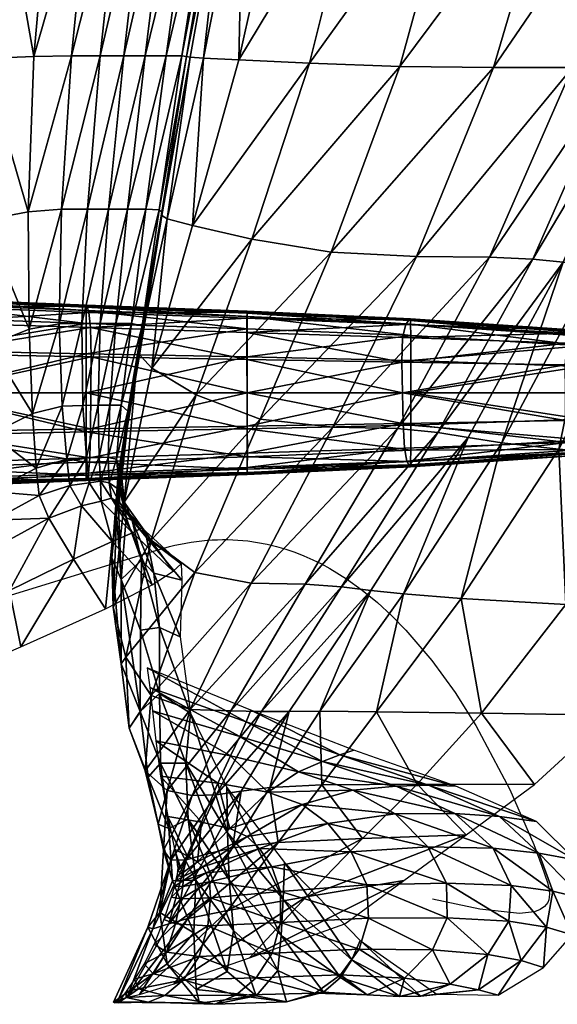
# Model space of a CAD drawing. Header units: inches. Extents: x -10.9 to 10.9, y -19.1 to 19.1.
# Tile 12 of 44: x 5.3 to 7.9, y -19.1 to -14.3. Entities that reach past the tile are written whole.
import ezdxf

# ---------------------------------------------------------------- set-up
doc = ezdxf.new("R2010")
doc.units = ezdxf.units.IN
doc.header["$MEASUREMENT"] = 0
doc.layers.get('0').update_dxf_attribs({"true_color": 0x5890e1})
doc.layers.add('BASE-FUNDICIÓN', color=1, linetype='Continuous', true_color=0xff0000)

# ---------------------------------------------------------------- blocks, each defined once
blk = doc.blocks.new('Box003')
at = {"color": 0}
mesh = blk.add_polyface(dxfattribs=at)
corners = [(2.9993, -7.8232, 6.171), (3.3729, -7.8232, 7.4822), (3.5632, -6.754, 7.4126), (3.8396, -7.8232, 8.9995), (4.0451, -6.754, 8.9299), (3.1241, -8.82, 7.5237), (3.5609, -8.8357, 9.041), (4.3159, -7.8232, 10.4713), (4.0159, -8.8409, 10.5128), (4.5322, -6.754, 10.4017), (4.7104, -7.8223, 11.6618), (4.933, -6.7538, 11.5942), (4.3981, -8.8407, 11.7022), (4.9321, -7.8196, 12.3351), (4.6165, -8.84, 12.372), (5.1561, -6.7531, 12.2734), (5.0755, -7.8161, 12.7498), (5.2985, -6.7522, 12.6961), (4.7611, -8.839, 12.7822), (3.1749, -6.754, 6.1015), (3.6677, -5.6848, 7.343), (5.9205, -7.802, 14.4087), (6.0966, -6.7487, 14.3866), (5.7002, -6.7503, 13.647), (5.4909, -7.8082, 13.6829), (6.4371, -7.795, 15.2381), (6.5694, -6.747, 15.2319), (5.653, -8.8351, 14.4145), (6.2139, -8.8332, 15.2265), (5.1898, -8.8368, 13.703), (5.2355, -7.8126, 13.1645), (5.457, -6.7514, 13.1187), (4.9224, -8.838, 13.1923)]
mesh.append_faces([[corners[k] for k in face] for face in [(0, 1, 2), (1, 3, 4), (4, 2, 1), (5, 6, 3), (3, 1, 5), (7, 3, 6), (6, 8, 7), (9, 4, 3), (3, 7, 9), (7, 10, 11), (11, 9, 7), (8, 12, 10), (10, 7, 8), (13, 10, 12), (12, 14, 13), (15, 11, 10), (10, 13, 15), (13, 16, 17), (17, 15, 13), (14, 18, 16), (16, 13, 14), (19, 2, 20), (21, 22, 23), (23, 24, 21), (25, 26, 22), (22, 21, 25), (21, 27, 28), (28, 25, 21), (24, 29, 27), (27, 21, 24), (30, 31, 17), (17, 16, 30), (24, 23, 31), (31, 30, 24), (30, 32, 29), (29, 24, 30), (16, 18, 32), (32, 30, 16)]], dxfattribs={"vtx2": -1, "color": 0})
mesh = blk.add_polyface(dxfattribs=at)
corners = [(0.5077, -9.1892, 0.0937), (0.8063, -9.1892, 0.6678), (0.8063, -9.2735, 0.6678), (0.5077, -9.2735, 0.0937), (0.4332, -9.2735, 0.5431), (0.2559, -9.2735, 0.0074), (0.0602, -9.2735, 0.4777), (0.4332, -9.1892, 0.5431), (0.2559, -9.1892, 0.0074), (2.0653, -7.8232, 1.2884), (1.8733, -7.8232, 1.0523), (1.7869, -8.787, 1.1718), (1.9693, -8.7836, 1.3908), (2.1567, -6.754, 1.2188), (2.1086, -8.7836, 1.6157), (2.2117, -7.8232, 1.518), (1.759, -9.54, 1.3655), (1.9212, -9.5264, 1.5587), (2.0466, -9.5264, 1.7694), (2.2237, -8.7836, 1.8387), (2.1497, -9.5264, 1.9878), (0.8906, -7.8232, 0.4111), (0.8216, -8.8243, 0.632), (1.2252, -8.8107, 0.7834), (1.2893, -7.8232, 0.5849), (0.2545, -7.8232, 0.2956), (0.1867, -8.8413, 0.5273), (0.8085, -9.6895, 0.9217), (1.2419, -9.6351, 1.054), (1.3817, -6.754, 0.4563), (1.6157, -7.8232, 0.8082), (1.7088, -6.754, 0.7072), (1.543, -8.7971, 0.9663), (1.5456, -9.5808, 1.1996)]
mesh.append_faces([[corners[k] for k in face] for face in [(0, 1, 2), (2, 3, 0), (3, 2, 4), (4, 5, 3), (6, 4, 7), (3, 5, 8), (8, 0, 3), (1, 7, 4), (4, 2, 1), (0, 8, 7), (7, 1, 0), (9, 10, 11), (11, 12, 9), (10, 9, 13), (12, 14, 15), (15, 9, 12), (12, 11, 16), (16, 17, 12), (17, 18, 14), (14, 12, 17), (19, 14, 18), (18, 20, 19), (21, 22, 23), (23, 24, 21), (25, 26, 22), (22, 21, 25), (27, 22, 26), (28, 23, 22), (29, 24, 30), (31, 30, 10), (30, 32, 11), (11, 10, 30), (24, 23, 32), (32, 30, 24), (33, 32, 23), (23, 28, 33), (16, 11, 32), (32, 33, 16)]], dxfattribs={"vtx2": -1, "color": 0})
mesh = blk.add_polyface(dxfattribs=at)
corners = [(2.0653, -7.8232, 1.2884), (2.2117, -7.8232, 1.518), (2.3041, -6.754, 1.4484), (2.3329, -7.8232, 1.7426), (2.1086, -8.7836, 1.6157), (2.2237, -8.7836, 1.8387), (2.4268, -6.754, 1.673), (2.4446, -7.8232, 2.0941), (2.5463, -6.754, 2.0247), (2.3264, -8.7836, 2.1902), (2.5625, -7.8232, 2.7042), (2.4285, -8.7836, 2.8003), (2.6838, -6.754, 2.6354), (2.6546, -7.8232, 3.4149), (2.7967, -6.754, 3.3466), (2.5041, -8.7845, 3.5076), (2.6889, -7.8232, 4.0683), (2.5269, -8.7875, 4.1507), (2.8423, -6.754, 3.9998), (2.72, -7.8232, 4.6929), (2.8799, -6.754, 4.624), (2.5458, -8.7914, 4.7617), (3.3729, -7.8232, 7.4822), (2.9993, -7.8232, 6.171), (2.7817, -8.8034, 6.2159), (3.1241, -8.82, 7.5237), (3.5632, -6.754, 7.4126), (3.1749, -6.754, 6.1015), (2.1497, -9.5264, 1.9878), (2.2408, -9.5264, 2.3393), (2.3308, -9.5264, 2.9494), (2.3947, -9.5303, 3.6464), (2.4077, -9.542, 4.2588), (2.8026, -7.8232, 5.3175), (2.969, -6.754, 5.2483), (2.6098, -8.7952, 5.3727)]
mesh.append_faces([[corners[k] for k in face] for face in [(0, 1, 2), (3, 1, 4), (4, 5, 3), (6, 2, 1), (1, 3, 6), (3, 7, 8), (8, 6, 3), (5, 9, 7), (7, 3, 5), (10, 7, 9), (9, 11, 10), (12, 8, 7), (7, 10, 12), (10, 13, 14), (14, 12, 10), (11, 15, 13), (13, 10, 11), (16, 13, 15), (15, 17, 16), (18, 14, 13), (13, 16, 18), (16, 19, 20), (17, 21, 19), (19, 16, 17), (22, 23, 24), (24, 25, 22), (26, 27, 23), (9, 5, 28), (11, 9, 29), (15, 11, 30), (17, 15, 31), (21, 17, 32), (20, 19, 33), (34, 33, 23), (33, 35, 24), (24, 23, 33), (19, 21, 35), (35, 33, 19)]], dxfattribs={"vtx2": -1, "color": 0})
mesh = blk.add_polyface(dxfattribs=at)
corners = [(2.2045, -10.888, 3.0604), (2.1517, -10.853, 2.7826), (2.2029, -10.9485, 2.7592), (2.188, -10.7386, 3.0552), (2.2355, -11.0207, 3.6009), (2.2103, -10.8026, 3.5102), (2.1497, -9.5264, 1.9878), (2.2408, -9.5264, 2.3393), (2.3264, -8.7836, 2.1902), (2.3308, -9.5264, 2.9494), (2.185, -10.0811, 2.5037), (2.2608, -10.0811, 3.0703), (2.4285, -8.7836, 2.8003), (2.3947, -9.5303, 3.6464), (2.5041, -8.7845, 3.5076), (2.3126, -10.093, 3.7186), (2.4077, -9.542, 4.2588), (2.3169, -10.1284, 4.2977), (2.3008, -10.1757, 4.8422), (2.408, -9.5576, 4.8288), (2.1471, -10.7298, 2.746), (2.21, -10.4774, 3.082), (2.156, -10.4774, 2.6462), (2.2435, -10.5052, 3.6113), (2.2401, -10.5886, 4.1725), (2.1979, -10.9703, 4.1785), (2.2183, -10.6998, 4.7498), (2.1863, -10.9808, 4.6698), (2.5742, -10.427, 7.4713), (2.3586, -10.2977, 6.1801), (2.2253, -10.9466, 6.1451), (2.3558, -11.131, 7.4445), (2.4341, -9.5732, 5.3988), (2.291, -10.223, 5.3867), (2.1964, -10.811, 5.3271)]
mesh.append_faces([[corners[k] for k in face] for face in [(0, 1, 2), (1, 0, 3), (0, 4, 5), (5, 3, 0), (6, 7, 8), (9, 7, 10), (10, 11, 9), (7, 9, 12), (9, 13, 14), (11, 15, 13), (13, 9, 11), (16, 13, 15), (15, 17, 16), (17, 18, 19), (19, 16, 17), (20, 3, 21), (11, 10, 22), (22, 21, 11), (21, 23, 15), (15, 11, 21), (3, 5, 23), (23, 21, 3), (24, 23, 5), (5, 25, 24), (17, 15, 23), (23, 24, 17), (24, 26, 18), (18, 17, 24), (25, 27, 26), (26, 24, 25), (28, 29, 30), (30, 31, 28), (32, 33, 29), (19, 18, 33), (33, 32, 19), (34, 33, 18), (18, 26, 34), (30, 29, 33), (33, 34, 30)]], dxfattribs={"vtx2": -1, "color": 0})
mesh = blk.add_polyface(dxfattribs=at)
corners = [(2.3947, -9.5303, 3.6464), (2.4077, -9.542, 4.2588), (2.5269, -8.7875, 4.1507), (2.408, -9.5576, 4.8288), (2.5458, -8.7914, 4.7617), (2.8441, -9.6723, 7.5089), (2.5561, -9.6057, 6.2114), (2.3586, -10.2977, 6.1801), (2.5742, -10.427, 7.4713), (3.1241, -8.82, 7.5237), (2.7817, -8.8034, 6.2159), (3.2291, -9.7349, 9.0262), (3.5609, -8.8357, 9.041), (2.8846, -10.5444, 8.9886), (3.6418, -9.7558, 10.498), (3.2361, -10.5836, 10.4604), (4.0159, -8.8409, 10.5128), (3.5497, -10.5898, 11.6497), (3.9964, -9.7593, 11.6879), (2.3558, -11.131, 7.4445), (2.5678, -11.2877, 8.9618), (2.8412, -11.3399, 10.4336), (2.356, -11.883, 8.9428), (3.1026, -11.3442, 11.6184), (2.5446, -11.9511, 10.4153), (3.2788, -11.3571, 12.2746), (2.742, -11.9584, 11.5941), (3.7464, -10.6086, 12.3195), (3.4206, -11.3744, 12.6665), (3.8929, -10.6336, 12.7295), (2.8911, -11.9607, 12.2319), (2.4341, -9.5732, 5.3988), (2.6098, -8.7952, 5.3727), (2.396, -11.5546, 3.9245), (2.3689, -11.2907, 3.2121), (2.4974, -11.5998, 3.3426), (2.5048, -11.3241, 2.5705), (2.5019, -11.2461, 2.0644), (2.3339, -11.1178, 2.679), (2.4624, -11.2818, 1.7252), (2.3101, -11.0711, 2.3096), (3.1743, -11.9603, 12.9665), (3.5789, -11.3916, 13.0584)]
mesh.append_faces([[corners[k] for k in face] for face in [(0, 1, 2), (1, 3, 4), (5, 6, 7), (7, 8, 5), (9, 10, 6), (6, 5, 9), (5, 11, 12), (12, 9, 5), (8, 13, 11), (11, 5, 8), (14, 11, 13), (13, 15, 14), (16, 12, 11), (15, 17, 18), (18, 14, 15), (19, 20, 13), (13, 8, 19), (21, 20, 22), (15, 13, 20), (20, 21, 15), (21, 23, 17), (17, 15, 21), (23, 21, 24), (25, 23, 26), (27, 17, 23), (23, 25, 27), (25, 28, 29), (28, 25, 30), (31, 32, 4), (4, 3, 31), (6, 10, 32), (32, 31, 6), (7, 6, 31), (33, 34, 35), (36, 35, 34), (37, 36, 38), (39, 37, 40), (41, 42, 28)]], dxfattribs={"vtx2": -1, "color": 0})
mesh = blk.add_polyface(dxfattribs=at)
corners = [(3.2291, -9.7349, 9.0262), (3.6418, -9.7558, 10.498), (4.0159, -8.8409, 10.5128), (3.9964, -9.7593, 11.6879), (4.3981, -8.8407, 11.7022), (4.2068, -9.7696, 12.3594), (3.5497, -10.5898, 11.6497), (3.7464, -10.6086, 12.3195), (4.6165, -8.84, 12.372), (4.3534, -9.7833, 12.7717), (4.7611, -8.839, 12.7822), (3.8929, -10.6336, 12.7295), (3.2788, -11.3571, 12.2746), (5.2684, -9.8382, 14.3878), (5.653, -8.8351, 14.4145), (5.1898, -8.8368, 13.703), (4.7902, -9.8142, 13.6911), (5.8488, -9.8657, 15.1792), (6.2139, -8.8332, 15.2265), (4.8213, -10.7336, 14.3195), (5.4154, -10.7836, 15.0897), (4.333, -10.6898, 13.6394), (4.3666, -11.4434, 14.2008), (3.8592, -11.4132, 13.5399), (4.9875, -11.4779, 14.9514), (4.5818, -11.9785, 14.7703), (3.9571, -11.9693, 14.052), (4.5165, -9.797, 13.184), (4.9224, -8.838, 13.1923), (4.056, -10.6586, 13.1394), (3.5789, -11.3916, 13.0584), (3.4206, -11.3744, 12.6665), (3.449, -11.9625, 13.4215)]
mesh.append_faces([[corners[k] for k in face] for face in [(0, 1, 2), (1, 3, 4), (4, 2, 1), (5, 3, 6), (6, 7, 5), (8, 4, 3), (3, 5, 8), (5, 9, 10), (10, 8, 5), (7, 11, 9), (9, 5, 7), (11, 7, 12), (13, 14, 15), (15, 16, 13), (17, 18, 14), (14, 13, 17), (13, 19, 20), (20, 17, 13), (16, 21, 19), (19, 13, 16), (22, 19, 21), (21, 23, 22), (24, 20, 19), (19, 22, 24), (25, 24, 22), (26, 22, 23), (27, 28, 10), (10, 9, 27), (16, 15, 28), (28, 27, 16), (27, 29, 21), (21, 16, 27), (9, 11, 29), (29, 27, 9), (30, 29, 11), (11, 31, 30), (23, 21, 29), (29, 30, 23), (32, 23, 30)]], dxfattribs={"vtx2": -1, "color": 0})
mesh = blk.add_polyface(dxfattribs=at)
corners = [(2.1471, -10.7298, 2.746), (2.104, -10.7279, 2.5151), (2.1108, -10.8453, 2.561), (1.9212, -9.5264, 1.5587), (1.759, -9.54, 1.3655), (1.7649, -10.1081, 1.5808), (1.9098, -10.0821, 1.7577), (2.0205, -10.0814, 1.9581), (2.0466, -9.5264, 1.7694), (2.1497, -9.5264, 1.9878), (2.1086, -10.0811, 2.1699), (2.185, -10.0811, 2.5037), (2.2408, -9.5264, 2.3393), (1.9238, -10.4814, 1.9532), (1.7804, -10.5174, 1.7649), (1.7985, -10.7816, 1.8883), (1.9466, -10.7379, 2.0957), (2.0248, -10.4784, 2.1604), (2.0424, -10.7312, 2.3143), (2.0983, -10.4774, 2.3652), (2.156, -10.4774, 2.6462), (2.21, -10.4774, 3.082), (1.2767, -10.2854, 1.316), (1.2419, -9.6351, 1.054), (0.8085, -9.6895, 0.9217), (1.2672, -10.7504, 1.4887), (0.8108, -10.3871, 1.1931), (1.5456, -9.5808, 1.1996), (1.5743, -10.1841, 1.4394), (1.5797, -10.6174, 1.6171), (1.58, -10.8956, 1.7215)]
mesh.append_faces([[corners[k] for k in face] for face in [(0, 1, 2), (3, 4, 5), (5, 6, 3), (6, 7, 8), (8, 3, 6), (9, 8, 7), (7, 10, 9), (10, 11, 12), (12, 9, 10), (13, 14, 15), (15, 16, 13), (6, 5, 14), (14, 13, 6), (13, 17, 7), (7, 6, 13), (16, 18, 17), (17, 13, 16), (19, 17, 18), (18, 1, 19), (10, 7, 17), (17, 19, 10), (19, 20, 11), (11, 10, 19), (1, 0, 20), (20, 19, 1), (21, 20, 0), (22, 23, 24), (25, 22, 26), (27, 28, 5), (5, 4, 27), (23, 22, 28), (28, 27, 23), (29, 28, 22), (22, 25, 29), (14, 5, 28), (28, 29, 14), (29, 30, 15), (15, 14, 29), (30, 29, 25)]], dxfattribs={"vtx2": -1, "color": 0})
mesh = blk.add_polyface(dxfattribs=at)
corners = [(1.9617, -10.8654, 2.1358), (1.8124, -10.9145, 1.9214), (1.8602, -11.0251, 1.827), (2.0185, -10.965, 2.0436), (1.9466, -10.7379, 2.0957), (1.7985, -10.7816, 1.8883), (2.0561, -10.8533, 2.3579), (2.0424, -10.7312, 2.3143), (2.1142, -10.9425, 2.2715), (2.1108, -10.8453, 2.561), (2.1644, -10.9272, 2.4951), (2.104, -10.7279, 2.5151), (2.1517, -10.853, 2.7826), (2.1471, -10.7298, 2.746), (2.2029, -10.9485, 2.7592), (2.188, -10.7386, 3.0552), (1.5934, -11.0338, 1.7414), (1.58, -10.8956, 1.7215), (1.2491, -11.0501, 1.5748), (1.2581, -11.2045, 1.5773), (1.6222, -11.1531, 1.6375), (1.2666, -11.3383, 1.4634), (1.2672, -10.7504, 1.4887), (2.1964, -10.811, 5.3271), (2.1648, -11.2171, 5.1064), (2.171, -11.4561, 6.0737), (2.1665, -11.138, 1.7891), (1.9794, -11.2224, 1.5679), (2.1345, -11.463, 1.2264), (1.669, -11.3748, 1.37), (1.7248, -11.6476, 1.0209), (1.2469, -11.5764, 1.2005), (1.2131, -11.8668, 0.8632)]
mesh.append_faces([[corners[k] for k in face] for face in [(0, 1, 2), (2, 3, 0), (4, 5, 1), (1, 0, 4), (0, 6, 7), (7, 4, 0), (3, 8, 6), (6, 0, 3), (9, 6, 8), (8, 10, 9), (11, 7, 6), (6, 9, 11), (9, 12, 13), (10, 14, 12), (12, 9, 10), (15, 13, 12), (16, 17, 18), (18, 19, 16), (1, 5, 17), (17, 16, 1), (16, 20, 2), (2, 1, 16), (19, 21, 20), (20, 16, 19), (22, 18, 17), (23, 24, 25), (8, 3, 26), (26, 27, 28), (3, 2, 27), (27, 26, 3), (29, 27, 2), (2, 20, 29), (30, 28, 27), (27, 29, 30), (29, 31, 32), (32, 30, 29), (20, 21, 31), (31, 29, 20)]], dxfattribs={"vtx2": -1, "color": 0})
mesh = blk.add_polyface(dxfattribs=at)
corners = [(2.2029, -10.9485, 2.7592), (2.2635, -11.0355, 3.1089), (2.2045, -10.888, 3.0604), (2.3096, -11.2286, 3.6957), (2.2355, -11.0207, 3.6009), (2.2109, -11.3213, 4.6108), (2.3042, -11.5679, 4.6707), (2.1979, -10.9703, 4.1785), (2.2103, -10.8026, 3.5102), (2.1648, -11.2171, 5.1064), (2.1863, -10.9808, 4.6698), (2.2101, -11.7297, 5.9333), (2.171, -11.4561, 6.0737), (2.3019, -11.9609, 5.9359), (2.233, -11.698, 7.424), (2.3558, -11.131, 7.4445), (2.2253, -10.9466, 6.1451), (2.356, -11.883, 8.9428), (2.5678, -11.2877, 8.9618), (2.1964, -10.811, 5.3271), (2.2183, -10.6998, 4.7498), (2.396, -11.5546, 3.9245), (2.396, -11.8746, 4.832), (2.3689, -11.2907, 3.2121), (2.3339, -11.1178, 2.679), (2.5048, -11.3241, 2.5705), (2.3101, -11.0711, 2.3096), (2.1644, -10.9272, 2.4951), (2.5019, -11.2461, 2.0644), (2.2651, -11.096, 2.0357), (2.4624, -11.2818, 1.7252), (2.1142, -10.9425, 2.2715), (2.1665, -11.138, 1.7891), (2.3601, -11.3476, 1.4535), (2.1345, -11.463, 1.2264)]
mesh.append_faces([[corners[k] for k in face] for face in [(0, 1, 2), (1, 3, 4), (4, 2, 1), (5, 4, 3), (3, 6, 5), (7, 8, 4), (4, 5, 7), (5, 9, 10), (10, 7, 5), (11, 12, 9), (9, 5, 11), (5, 6, 13), (13, 11, 5), (14, 12, 11), (15, 16, 12), (12, 14, 15), (14, 17, 18), (18, 15, 14), (12, 16, 19), (20, 10, 9), (9, 19, 20), (6, 3, 21), (21, 22, 6), (23, 21, 3), (3, 1, 23), (23, 24, 25), (1, 0, 24), (24, 23, 1), (26, 24, 0), (0, 27, 26), (24, 26, 28), (26, 29, 30), (27, 31, 29), (29, 26, 27), (32, 29, 31), (33, 30, 29), (29, 32, 33), (34, 33, 32)]], dxfattribs={"vtx2": -1, "color": 0})
mesh = blk.add_polyface(dxfattribs=at)
corners = [(2.2501, -12.0415, 7.4057), (2.2101, -11.7297, 5.9333), (2.3019, -11.9609, 5.9359), (2.3414, -12.2789, 7.3917), (2.233, -11.698, 7.424), (2.3262, -12.2488, 8.9288), (2.356, -11.883, 8.9428), (2.3903, -12.5077, 8.9177), (2.4338, -12.3439, 10.4034), (2.5446, -11.9511, 10.4153), (2.5548, -12.3686, 11.5774), (2.742, -11.9584, 11.5941), (2.8911, -11.9607, 12.2319), (2.6707, -12.3648, 12.1989), (2.8412, -11.3399, 10.4336), (2.7256, -12.5486, 5.3929), (2.524, -12.2114, 5.0782), (2.5474, -11.9694, 4.1047), (2.7224, -12.3294, 4.5805), (2.6005, -12.4979, 10.3765), (2.6799, -12.309, 8.9905), (2.4015, -12.2753, 8.9924), (2.4375, -12.4708, 10.3838), (2.7374, -12.5288, 10.371), (2.3493, -11.8457, 5.8055), (2.3628, -11.9581, 6.6731), (2.7859, -12.0818, 6.6857), (2.816, -12.0121, 5.8559), (2.8388, -11.9544, 5.1411), (2.3367, -11.7495, 5.0402), (2.3784, -12.1028, 7.7454), (2.7411, -12.1756, 7.7454), (2.4415, -12.5277, 7.3842), (2.4006, -12.2118, 5.9725), (2.5353, -12.4833, 6.0915), (2.396, -11.8746, 4.832), (2.3042, -11.5679, 4.6707), (2.396, -11.5546, 3.9245), (2.4974, -11.5998, 3.3426)]
mesh.append_faces([[corners[k] for k in face] for face in [(0, 1, 2), (2, 3, 0), (1, 0, 4), (0, 5, 6), (6, 4, 0), (3, 7, 5), (5, 0, 3), (8, 5, 7), (9, 6, 5), (5, 8, 9), (8, 10, 11), (11, 9, 8), (12, 11, 10), (10, 13, 12), (6, 9, 14), (15, 16, 17), (17, 18, 15), (19, 20, 21), (21, 22, 19), (20, 19, 23), (24, 25, 26), (26, 27, 24), (27, 28, 29), (29, 24, 27), (30, 21, 20), (20, 31, 30), (31, 26, 25), (25, 30, 31), (7, 3, 32), (32, 33, 34), (3, 2, 33), (33, 32, 3), (35, 33, 2), (2, 36, 35), (16, 34, 33), (33, 35, 16), (35, 37, 17), (17, 16, 35), (38, 17, 37)]], dxfattribs={"vtx2": -1, "color": 0})
mesh = blk.add_polyface(dxfattribs=at)
corners = [(2.6707, -12.3648, 12.1989), (2.7924, -12.3468, 12.5442), (3.0244, -11.9605, 12.5992), (2.8911, -11.9607, 12.2319), (2.5446, -11.9511, 10.4153), (2.742, -11.9584, 11.5941), (3.1026, -11.3442, 11.6184), (3.2788, -11.3571, 12.2746), (3.4206, -11.3744, 12.6665), (3.1828, -12.316, 13.3131), (2.972, -12.5963, 13.2016), (3.3807, -12.5762, 13.7295), (2.7224, -12.3294, 4.5805), (3.0028, -12.6925, 4.8964), (2.9956, -12.8713, 5.6879), (2.7256, -12.5486, 5.3929), (3.4011, -12.8019, 8.9887), (3.3261, -12.6414, 8.9887), (2.9417, -12.7141, 10.3692), (2.8813, -12.625, 10.3692), (2.622, -12.7434, 11.4958), (3.2126, -12.504, 8.9887), (2.8221, -12.5672, 10.3692), (3.0882, -12.4121, 8.9887), (2.6067, -12.7146, 11.4925), (2.9212, -12.3517, 8.9891), (2.7374, -12.5288, 10.371), (3.5394, -12.4574, 7.7454), (3.3336, -12.342, 7.7454), (3.0706, -12.2536, 7.7454), (3.5432, -12.3224, 6.7109), (3.1867, -12.2038, 6.6983), (2.6799, -12.309, 8.9905), (2.816, -12.0121, 5.8559), (2.7859, -12.0818, 6.6857), (3.2707, -12.1719, 5.9064), (3.3386, -12.1489, 5.242), (2.8388, -11.9544, 5.1411), (2.7411, -12.1756, 7.7454), (2.7281, -12.9261, 13.0738), (2.9307, -12.3289, 12.8895), (3.1743, -11.9603, 12.9665), (3.449, -11.9625, 13.4215), (2.75, -12.6221, 12.8109)]
mesh.append_faces([[corners[k] for k in face] for face in [(0, 1, 2), (2, 3, 0), (4, 5, 6), (5, 3, 7), (3, 2, 8), (9, 10, 11), (12, 13, 14), (14, 15, 12), (16, 17, 18), (18, 19, 20), (17, 21, 19), (19, 18, 17), (22, 19, 21), (21, 23, 22), (19, 22, 24), (23, 25, 26), (26, 22, 23), (23, 21, 27), (28, 29, 25), (25, 23, 28), (30, 31, 29), (26, 25, 32), (33, 34, 31), (31, 35, 33), (35, 36, 37), (37, 33, 35), (38, 32, 25), (25, 29, 38), (29, 31, 34), (34, 38, 29), (11, 10, 39), (40, 41, 2), (2, 1, 40), (9, 42, 41), (41, 40, 9), (40, 43, 10), (10, 9, 40), (43, 40, 1), (8, 2, 41)]], dxfattribs={"vtx2": -1, "color": 0})
mesh = blk.add_polyface(dxfattribs=at)
corners = [(3.6461, -12.3131, 13.8934), (3.9571, -11.9693, 14.052), (3.449, -11.9625, 13.4215), (3.1828, -12.316, 13.3131), (4.2149, -12.3154, 14.5521), (4.5818, -11.9785, 14.7703), (3.3807, -12.5762, 13.7295), (3.8827, -12.5591, 14.3259), (4.3666, -11.4434, 14.2008), (3.8592, -11.4132, 13.5399), (4.4497, -12.8672, 5.4674), (4.4112, -12.6795, 5.4596), (4.2363, -12.6472, 6.0151), (4.0141, -12.6233, 6.7255), (4.1014, -12.8037, 6.7265), (4.3035, -12.8312, 6.0191), (4.0444, -12.4708, 5.9966), (3.828, -12.456, 6.7209), (4.2248, -12.4938, 5.4225), (3.6971, -12.6162, 7.7454), (3.7874, -12.7929, 7.7454), (3.3261, -12.6414, 8.9887), (3.4011, -12.8019, 8.9887), (3.5394, -12.4574, 7.7454), (3.2126, -12.504, 8.9887), (3.7014, -12.3186, 5.9568), (3.8339, -12.3228, 5.3429), (3.5432, -12.3224, 6.7109), (3.2707, -12.1719, 5.9064), (3.1867, -12.2038, 6.6983), (3.3386, -12.1489, 5.242), (3.3336, -12.342, 7.7454), (3.0882, -12.4121, 8.9887), (3.0706, -12.2536, 7.7454), (3.1082, -12.86, 13.5644), (3.5813, -12.7801, 14.1206), (3.5789, -11.3916, 13.0584), (3.1743, -11.9603, 12.9665)]
mesh.append_faces([[corners[k] for k in face] for face in [(0, 1, 2), (2, 3, 0), (4, 5, 1), (1, 0, 4), (0, 6, 7), (7, 4, 0), (6, 0, 3), (8, 1, 5), (9, 2, 1), (10, 11, 12), (13, 14, 15), (15, 12, 13), (12, 16, 17), (17, 13, 12), (11, 18, 16), (16, 12, 11), (19, 20, 14), (14, 13, 19), (21, 22, 20), (20, 19, 21), (19, 23, 24), (24, 21, 19), (13, 17, 23), (23, 19, 13), (25, 16, 18), (18, 26, 25), (27, 17, 16), (16, 25, 27), (25, 28, 29), (29, 27, 25), (26, 30, 28), (28, 25, 26), (31, 23, 17), (17, 27, 31), (23, 31, 32), (33, 31, 27), (34, 35, 7), (7, 6, 34), (36, 37, 2)]], dxfattribs={"vtx2": -1, "color": 0})
mesh = blk.add_polyface(dxfattribs=at)
corners = [(2.3903, -12.5077, 8.9177), (2.4161, -12.6336, 10.3936), (2.4338, -12.3439, 10.4034), (2.4506, -12.6822, 11.5623), (2.5548, -12.3686, 11.5774), (2.6707, -12.3648, 12.1989), (2.5258, -12.6794, 12.1666), (2.6296, -12.6507, 12.4888), (2.7924, -12.3468, 12.5442), (2.7348, -12.7765, 6.3416), (2.5353, -12.4833, 6.0915), (2.524, -12.2114, 5.0782), (2.7256, -12.5486, 5.3929), (2.622, -12.7434, 11.4958), (2.6381, -12.786, 11.4994), (2.9417, -12.7141, 10.3692), (2.6067, -12.7146, 11.4925), (2.8813, -12.625, 10.3692), (2.8221, -12.5672, 10.3692), (2.7374, -12.5288, 10.371), (2.5802, -12.6901, 11.4914), (2.6005, -12.4979, 10.3765), (2.5307, -12.6605, 11.4942), (2.4375, -12.4708, 10.3838), (2.4698, -12.6284, 11.4989), (2.972, -12.5963, 13.2016), (2.75, -12.6221, 12.8109), (2.534, -12.9646, 12.7143), (2.3986, -12.936, 10.3819), (2.4602, -12.7824, 8.9073), (2.4415, -12.5277, 7.3842), (2.5722, -12.7785, 7.4268), (2.513, -12.7615, 11.9645), (2.5104, -12.7412, 11.9506), (2.5111, -12.7821, 11.9776), (2.4844, -12.737, 12.0794), (2.4803, -12.7582, 12.1107), (2.4985, -12.7153, 11.9343), (2.4819, -12.6868, 11.9168), (2.485, -12.7162, 12.0357), (2.4839, -12.6956, 11.9859)]
mesh.append_faces([[corners[k] for k in face] for face in [(0, 1, 2), (1, 3, 4), (4, 2, 1), (5, 4, 3), (3, 6, 5), (6, 7, 8), (8, 5, 6), (9, 10, 11), (11, 12, 9), (13, 14, 15), (16, 13, 17), (18, 19, 20), (20, 16, 18), (21, 22, 20), (20, 19, 21), (23, 24, 22), (22, 21, 23), (25, 26, 27), (3, 1, 28), (1, 0, 29), (30, 29, 0), (29, 30, 31), (10, 31, 30), (32, 16, 20), (20, 33, 32), (34, 13, 16), (16, 32, 34), (33, 35, 36), (36, 32, 33), (37, 22, 24), (24, 38, 37), (33, 20, 22), (22, 37, 33), (37, 39, 35), (35, 33, 37), (38, 40, 39), (39, 37, 38), (8, 7, 26)]], dxfattribs={"vtx2": -1, "color": 0})
mesh = blk.add_polyface(dxfattribs=at)
corners = [(2.7557, -13.0219, 7.5627), (2.5722, -12.7785, 7.4268), (2.5353, -12.4833, 6.0915), (2.7348, -12.7765, 6.3416), (2.7239, -13.2205, 8.8223), (2.5625, -13.0332, 8.8811), (2.6301, -13.0003, 11.5113), (2.5885, -13.1481, 11.5155), (2.9433, -13.133, 10.3692), (2.6443, -12.8643, 11.5042), (2.9826, -12.9835, 10.3692), (2.6381, -12.786, 11.4994), (2.9824, -12.8338, 10.3692), (2.534, -12.9646, 12.7143), (2.7281, -12.9261, 13.0738), (2.972, -12.5963, 13.2016), (2.3002, -13.3319, 12.6086), (2.75, -12.6221, 12.8109), (2.6296, -12.6507, 12.4888), (2.4411, -12.9894, 12.4202), (2.3986, -12.936, 10.3819), (2.3392, -13.007, 11.5431), (2.4506, -12.6822, 11.5623), (2.4339, -13.1834, 10.2516), (2.4602, -12.7824, 8.9073), (2.4161, -12.6336, 10.3936), (2.4743, -12.9909, 12.0397), (2.4999, -12.8691, 12.0113), (2.4303, -13.1276, 12.0564), (2.4168, -12.9684, 12.2613), (2.3703, -13.0892, 12.2945), (2.4524, -12.861, 12.2044), (2.5095, -12.8087, 11.9919), (2.622, -12.7434, 11.4958), (2.5111, -12.7821, 11.9776), (2.4684, -12.8069, 12.1656), (2.4744, -12.7811, 12.137), (2.513, -12.7615, 11.9645), (2.4803, -12.7582, 12.1107), (2.3647, -13.0142, 12.1262), (2.5258, -12.6794, 12.1666)]
mesh.append_faces([[corners[k] for k in face] for face in [(0, 1, 2), (2, 3, 0), (4, 5, 1), (1, 0, 4), (6, 7, 8), (9, 6, 10), (11, 9, 12), (13, 14, 15), (14, 13, 16), (17, 18, 19), (19, 13, 17), (20, 21, 22), (21, 20, 23), (20, 24, 5), (5, 23, 20), (24, 20, 25), (1, 5, 24), (26, 6, 9), (9, 27, 26), (28, 7, 6), (6, 26, 28), (26, 29, 30), (30, 28, 26), (27, 31, 29), (29, 26, 27), (32, 11, 33), (33, 34, 32), (27, 9, 11), (11, 32, 27), (32, 35, 31), (31, 27, 32), (34, 36, 35), (35, 32, 34), (37, 38, 36), (36, 34, 37), (39, 40, 22), (22, 21, 39), (19, 18, 40), (40, 39, 19)]], dxfattribs={"vtx2": -1, "color": 0})
mesh = blk.add_polyface(dxfattribs=at)
corners = [(2.7256, -12.5486, 5.3929), (2.9956, -12.8713, 5.6879), (2.9856, -13.047, 6.5866), (2.7348, -12.7765, 6.3416), (2.7557, -13.0219, 7.5627), (2.9696, -13.2165, 7.6997), (2.8653, -13.3391, 8.9471), (2.7239, -13.2205, 8.8223), (3.0117, -13.3676, 8.9887), (2.6645, -13.3801, 10.3692), (3.1514, -13.3268, 8.9887), (2.7663, -13.3361, 10.3692), (3.3286, -13.1644, 5.8746), (3.0028, -12.6925, 4.8964), (3.3688, -13.0714, 5.1786), (3.2742, -13.25, 6.6904), (3.1917, -13.321, 7.7454), (3.4031, -13.3338, 7.7454), (2.8652, -13.2521, 10.3692), (3.2732, -13.2378, 8.9887), (2.9433, -13.133, 10.3692), (2.5885, -13.1481, 11.5155), (3.3638, -13.1125, 8.9887), (2.9826, -12.9835, 10.3692), (3.4101, -12.9631, 8.9887), (2.6301, -13.0003, 11.5113), (2.9824, -12.8338, 10.3692), (2.6443, -12.8643, 11.5042), (3.4011, -12.8019, 8.9887), (2.9417, -12.7141, 10.3692), (2.6381, -12.786, 11.4994), (2.8322, -13.1541, 13.3989), (3.2953, -12.9899, 13.9258), (3.5813, -12.7801, 14.1206), (3.1082, -12.86, 13.5644), (2.7281, -12.9261, 13.0738), (2.4677, -13.2807, 12.9379), (3.3807, -12.5762, 13.7295)]
mesh.append_faces([[corners[k] for k in face] for face in [(0, 1, 2), (2, 3, 0), (4, 5, 6), (6, 7, 4), (3, 2, 5), (5, 4, 3), (6, 8, 9), (8, 10, 11), (11, 9, 8), (12, 1, 13), (13, 14, 12), (15, 2, 1), (1, 12, 15), (16, 5, 2), (2, 15, 16), (8, 6, 5), (5, 16, 8), (16, 17, 10), (10, 8, 16), (18, 11, 10), (10, 19, 18), (18, 20, 21), (19, 22, 20), (20, 18, 19), (19, 10, 17), (23, 20, 22), (22, 24, 23), (20, 23, 25), (23, 26, 27), (24, 28, 26), (26, 23, 24), (29, 26, 28), (26, 29, 30), (31, 32, 33), (33, 34, 31), (34, 35, 36), (36, 31, 34), (35, 34, 37)]], dxfattribs={"vtx2": -1, "color": 0})
mesh = blk.add_polyface(dxfattribs=at)
corners = [(3.3286, -13.1644, 5.8746), (3.6643, -13.34, 5.9741), (3.5608, -13.3429, 6.7152), (3.2742, -13.25, 6.6904), (3.3688, -13.0714, 5.1786), (3.7405, -13.331, 5.3775), (3.4031, -13.3338, 7.7454), (3.1917, -13.321, 7.7454), (3.9426, -13.3101, 6.0073), (4.0378, -13.3364, 5.4438), (3.8055, -13.2828, 6.7235), (4.1499, -13.168, 6.0092), (3.9884, -13.138, 6.724), (4.2575, -13.2023, 5.4478), (3.5845, -13.2534, 7.7454), (3.2732, -13.2378, 8.9887), (3.7193, -13.1169, 7.7454), (3.3638, -13.1125, 8.9887), (4.2724, -13.0066, 6.0151), (4.3966, -13.0437, 5.4596), (4.09, -12.9768, 6.7255), (4.3035, -12.8312, 6.0191), (4.1014, -12.8037, 6.7265), (4.4497, -12.8672, 5.4674), (3.7909, -12.9615, 7.7454), (3.4101, -12.9631, 8.9887), (3.7874, -12.7929, 7.7454), (3.4011, -12.8019, 8.9887), (4.2363, -12.6472, 6.0151)]
mesh.append_faces([[corners[k] for k in face] for face in [(0, 1, 2), (2, 3, 0), (4, 5, 1), (1, 0, 4), (3, 2, 6), (6, 7, 3), (8, 1, 5), (5, 9, 8), (10, 2, 1), (1, 8, 10), (8, 11, 12), (12, 10, 8), (9, 13, 11), (11, 8, 9), (14, 6, 2), (2, 10, 14), (6, 14, 15), (14, 16, 17), (17, 15, 14), (10, 12, 16), (16, 14, 10), (18, 11, 13), (13, 19, 18), (20, 12, 11), (11, 18, 20), (18, 21, 22), (22, 20, 18), (19, 23, 21), (21, 18, 19), (24, 16, 12), (12, 20, 24), (25, 17, 16), (16, 24, 25), (24, 26, 27), (27, 25, 24), (20, 22, 26), (26, 24, 20), (28, 21, 23)]], dxfattribs={"vtx2": -1, "color": 0})
mesh = blk.add_polyface(dxfattribs=at)
corners = [(2.5749, -13.3082, 9.8861), (2.4339, -13.1834, 10.2516), (2.5625, -13.0332, 8.8811), (2.7239, -13.2205, 8.8223), (2.5905, -13.3741, 10.2484), (2.1735, -13.3694, 11.9081), (2.8653, -13.3391, 8.9471), (2.6645, -13.3801, 10.3692), (2.3416, -13.3696, 11.4917), (2.7663, -13.3361, 10.3692), (2.4225, -13.3372, 11.5025), (2.5121, -13.2619, 11.5115), (2.8652, -13.2521, 10.3692), (2.5885, -13.1481, 11.5155), (2.3002, -13.3319, 12.6086), (2.4677, -13.2807, 12.9379), (2.7281, -12.9261, 13.0738), (2.534, -12.9646, 12.7143), (2.4411, -12.9894, 12.4202), (2.2397, -13.3455, 12.3451), (2.3392, -13.007, 11.5431), (2.2342, -13.3472, 11.9611), (2.2949, -13.3057, 12.0044), (2.1783, -13.3728, 11.9142), (2.2346, -13.3188, 12.104), (2.1967, -13.3728, 12.0102), (2.2753, -13.258, 12.1905), (2.3654, -13.2325, 12.0403), (2.4303, -13.1276, 12.0564), (2.3219, -13.1836, 12.2625), (2.3703, -13.0892, 12.2945), (2.3647, -13.0142, 12.1262), (2.1956, -13.3592, 12.0817)]
mesh.append_faces([[corners[k] for k in face] for face in [(0, 1, 2), (2, 3, 0), (4, 5, 1), (1, 0, 4), (0, 3, 6), (6, 4, 0), (7, 4, 6), (8, 5, 4), (4, 7, 8), (7, 9, 10), (10, 8, 7), (11, 10, 9), (9, 12, 11), (13, 11, 12), (14, 15, 16), (17, 18, 19), (19, 14, 17), (1, 5, 20), (21, 8, 10), (10, 22, 21), (23, 5, 8), (8, 21, 23), (21, 24, 25), (25, 23, 21), (22, 26, 24), (24, 21, 22), (27, 11, 13), (13, 28, 27), (22, 10, 11), (11, 27, 22), (27, 29, 26), (26, 22, 27), (28, 30, 29), (29, 27, 28), (31, 32, 19), (19, 18, 31), (20, 5, 32), (32, 31, 20)]], dxfattribs={"vtx2": -1, "color": 0})
blk = doc.blocks.new('Line002')
at = {"color": 0}
blk.add_polyline3d([(3.5652, 0.3179, 0.5829), (4.877, 0.7194, 0.5021), (4.9043, 0.7281, 0.501), (4.9314, 0.736, 0.5009), (4.9583, 0.7431, 0.5017), (4.985, 0.7496, 0.5033), (5.0115, 0.7554, 0.5059), (5.0378, 0.7605, 0.5094), (5.0639, 0.7648, 0.5137), (5.0898, 0.7686, 0.5189), (5.1155, 0.7716, 0.525), (5.141, 0.774, 0.5319), (5.1664, 0.7757, 0.5396), (5.1915, 0.7768, 0.5481), (5.2165, 0.7773, 0.5575), (5.2412, 0.7772, 0.5676), (5.2657, 0.7764, 0.5785), (5.2901, 0.7751, 0.5902), (5.3382, 0.7706, 0.6157), (5.3856, 0.7639, 0.6442), (5.4321, 0.755, 0.6755), (5.4779, 0.7439, 0.7095), (5.5229, 0.7308, 0.7461), (5.5672, 0.7157, 0.7852), (5.6106, 0.6987, 0.8267), (5.6533, 0.6799, 0.8706), (5.6952, 0.6593, 0.9167), (5.7363, 0.637, 0.9649), (5.8162, 0.5878, 1.0673), (5.893, 0.5328, 1.1771), (5.9667, 0.4726, 1.2934), (6.0372, 0.4078, 1.4154), (6.1047, 0.3391, 1.5424), (6.2304, 0.1921, 1.8083), (6.3436, 0.0366, 2.0847), (6.4445, -0.1227, 2.3653), (6.6093, -0.4331, 2.9143), (6.7247, -0.7001, 3.4051), (6.7639, -0.8052, 3.6131), (6.7909, -0.8849, 3.7877), (6.7964, -0.9048, 3.8388), (6.7997, -0.923, 3.8932), (6.8009, -0.9396, 3.9508), (6.8001, -0.9547, 4.0116), (6.7973, -0.9683, 4.0753), (6.7925, -0.9804, 4.142), (6.7777, -1.0006, 4.2835), (6.7561, -1.0156, 4.4354), (6.7283, -1.0259, 4.5966), (6.6565, -1.0341, 4.9441), (6.4632, -1.013, 5.7144), (6.2339, -0.9645, 6.5397)], dxfattribs=at)

msp = doc.modelspace()

# ---------------------------------------------------------------- block references
at = {"color": 153, "true_color": 0x5890e1}
for name, p in [('Box003', (3.6167, -5.7041, 0.5837)), ('Line002', (1.1028, -17.6097, 0.3302))]:
    msp.add_blockref(name, p, dxfattribs=at)

# ---------------------------------------------------------------- meshes
at = {"layer": 'BASE-FUNDICIÓN', "color": 8, "true_color": 0x737373}
mesh = msp.add_polyface(dxfattribs=at)
corners = [(5.6577, -16.4568, -13.1533), (4.8677, -16.4858, -12.9029), (4.8677, -16.3265, -12.9047), (4.0693, -16.3488, -12.6928), (4.0693, -16.1211, -12.6928), (4.8677, -16.1211, -12.9047), (5.6576, -16.31, -13.155), (5.6617, -15.7026, -12.9697), (4.8696, -15.6701, -12.7058), (4.8736, -15.7009, -12.2563), (4.0685, -15.6632, -11.9693), (4.0679, -15.7533, -11.4701), (4.8776, -15.7803, -11.814), (5.6706, -15.7315, -12.561), (4.0676, -15.9184, -11.3072), (4.879, -15.9325, -11.6712), (4.0675, -16.1211, -11.3126), (4.8792, -16.1211, -11.6782), (4.0682, -16.5789, -11.9799), (4.8739, -16.5411, -12.2704), (4.8781, -16.4617, -11.835), (4.069, -16.6168, -12.4777), (4.8697, -16.572, -12.7093), (5.6685, -16.5106, -12.577), (4.0693, -16.525, -12.6911), (4.8677, -16.5526, -12.8977), (5.6578, -16.5195, -13.148), (5.658, -16.5362, -13.1375), (4.8679, -16.5694, -12.8871), (4.0692, -16.5981, -12.6858), (5.6577, -15.7854, -13.1533), (4.8677, -15.7564, -12.9029), (4.8677, -15.6896, -12.8977), (4.0692, -15.6441, -12.6858), (4.0692, -15.6265, -12.6753), (4.8679, -15.6727, -12.8871), (5.6578, -15.7227, -13.148), (4.069, -15.6253, -12.4751), (4.8681, -15.6635, -12.8696), (5.6584, -15.6967, -13.12), (5.658, -15.7059, -13.1375), (4.0692, -15.6167, -12.6577), (5.6611, -16.5394, -12.9737), (4.8681, -16.5787, -12.8696), (4.0692, -16.6255, -12.6577), (4.0692, -16.6157, -12.6753), (5.6583, -16.5454, -13.12), (4.8677, -15.9156, -12.9047), (4.0693, -15.8934, -12.6928), (5.6576, -15.9322, -13.155), (4.8794, -16.3096, -11.6852), (4.0674, -16.3237, -11.3179)]
mesh.append_faces([[corners[k] for k in face] for face in [(0, 1, 2), (3, 2, 1), (4, 5, 2), (6, 2, 5), (7, 8, 9), (10, 9, 8), (11, 12, 9), (13, 9, 12), (14, 15, 12), (15, 14, 16), (16, 17, 15), (18, 19, 20), (21, 22, 19), (23, 19, 22), (24, 1, 25), (26, 25, 1), (27, 28, 25), (29, 25, 28), (30, 31, 32), (33, 32, 31), (34, 35, 32), (36, 32, 35), (37, 8, 38), (39, 38, 8), (40, 35, 38), (41, 38, 35), (42, 22, 43), (44, 43, 22), (45, 28, 43), (46, 43, 28), (47, 5, 4), (31, 47, 48), (47, 31, 30), (5, 47, 49), (50, 17, 16), (16, 51, 50), (20, 50, 51)]], dxfattribs={"vtx2": -1, "color": 8})
mesh = msp.add_polyface(dxfattribs=at)
corners = [(6.4378, -16.4318, -13.4422), (5.6577, -16.4568, -13.1533), (5.6576, -16.31, -13.155), (6.4378, -16.2957, -13.4439), (5.6576, -16.1211, -13.155), (4.8677, -16.3265, -12.9047), (4.8677, -16.1211, -12.9047), (4.8736, -15.7009, -12.2563), (5.6706, -15.7315, -12.561), (5.6617, -15.7026, -12.9697), (4.8776, -15.7803, -11.814), (5.6791, -15.8053, -12.1595), (4.879, -15.9325, -11.6712), (5.6813, -15.9464, -12.031), (4.8792, -16.1211, -11.6782), (5.6803, -16.1211, -12.039), (4.8739, -16.5411, -12.2704), (5.6685, -16.5106, -12.577), (5.6761, -16.4368, -12.1836), (4.8781, -16.4617, -11.835), (4.8697, -16.572, -12.7093), (5.6611, -16.5394, -12.9737), (6.4378, -16.4908, -13.4369), (5.6578, -16.5195, -13.148), (6.4378, -16.5076, -13.4264), (5.658, -16.5362, -13.1375), (6.4378, -15.8104, -13.4422), (5.6577, -15.7854, -13.1533), (5.6578, -15.7227, -13.148), (6.4377, -15.7513, -13.4369), (5.658, -15.7059, -13.1375), (4.8677, -16.4858, -12.9029), (4.8677, -16.5526, -12.8977), (4.8677, -15.6896, -12.8977), (4.8679, -15.6727, -12.8871), (4.8696, -15.6701, -12.7058), (5.6584, -15.6967, -13.12), (4.8681, -15.6635, -12.8696), (4.8681, -16.5787, -12.8696), (5.6583, -16.5454, -13.12), (4.8679, -16.5694, -12.8871), (6.438, -16.511, -13.2697), (6.4378, -16.5168, -13.4089), (6.4377, -15.7345, -13.4264), (5.6576, -15.9322, -13.155), (6.4378, -15.9465, -13.4439), (4.8677, -15.9156, -12.9047), (4.8794, -16.3096, -11.6852), (5.6793, -16.2957, -12.0471)]
mesh.append_faces([[corners[k] for k in face] for face in [(0, 1, 2), (3, 2, 4), (5, 2, 1), (6, 4, 2), (7, 8, 9), (10, 11, 8), (12, 13, 11), (11, 10, 12), (13, 12, 14), (14, 15, 13), (16, 17, 18), (18, 19, 16), (20, 21, 17), (22, 23, 1), (24, 25, 23), (26, 27, 28), (29, 28, 30), (31, 1, 23), (32, 23, 25), (33, 28, 27), (34, 30, 28), (35, 9, 36), (37, 36, 30), (38, 39, 21), (40, 25, 39), (41, 21, 39), (42, 39, 25), (43, 30, 36), (4, 44, 45), (44, 27, 26), (27, 44, 46), (44, 4, 6), (47, 19, 18), (18, 48, 47), (14, 47, 48), (48, 15, 14)]], dxfattribs={"vtx2": -1, "color": 8})
mesh = msp.add_polyface(dxfattribs=at)
corners = [(5.6576, -16.31, -13.155), (6.4378, -16.2957, -13.4439), (6.4378, -16.4318, -13.4422), (5.6576, -16.1211, -13.155), (6.4378, -16.1211, -13.4439), (6.4388, -16.483, -12.8944), (5.6685, -16.5106, -12.577), (5.6611, -16.5394, -12.9737), (6.438, -16.511, -13.2697), (7.2131, -16.4516, -13.2407), (7.2003, -16.389, -12.8657), (6.4392, -16.4133, -12.5217), (5.6761, -16.4368, -12.1836), (6.4386, -16.2825, -12.3906), (5.6793, -16.2957, -12.0471), (7.194, -16.2693, -12.7323), (7.1912, -16.121, -12.7197), (6.4376, -16.121, -12.3802), (5.6803, -16.1211, -12.039), (6.4365, -15.7589, -12.8736), (5.6706, -15.7315, -12.561), (5.6791, -15.8053, -12.1595), (6.436, -15.8285, -12.4905), (7.2071, -15.7901, -13.2154), (7.2236, -15.7661, -13.6114), (6.4374, -15.7309, -13.2645), (5.6617, -15.7026, -12.9697), (5.6577, -16.4568, -13.1533), (6.4378, -16.4908, -13.4369), (5.6578, -16.5195, -13.148), (6.4378, -16.5076, -13.4264), (5.6578, -15.7227, -13.148), (6.4377, -15.7513, -13.4369), (6.4378, -15.8104, -13.4422), (5.658, -15.7059, -13.1375), (6.4377, -15.7345, -13.4264), (5.6583, -16.5454, -13.12), (6.4378, -16.5168, -13.4089), (5.658, -16.5362, -13.1375), (6.4377, -15.7253, -13.4089), (5.6584, -15.6967, -13.12), (6.4378, -15.9465, -13.4439), (5.6576, -15.9322, -13.155), (6.4365, -15.9595, -12.3698), (7.1883, -15.9725, -12.707), (5.6813, -15.9464, -12.031)]
mesh.append_faces([[corners[k] for k in face] for face in [(0, 1, 2), (3, 4, 1), (5, 6, 7), (7, 8, 5), (9, 5, 8), (10, 11, 5), (6, 5, 11), (11, 12, 6), (13, 14, 12), (12, 11, 13), (15, 13, 11), (16, 17, 13), (14, 13, 17), (17, 18, 14), (19, 20, 21), (21, 22, 19), (23, 19, 22), (24, 25, 19), (20, 19, 25), (25, 26, 20), (27, 2, 28), (29, 28, 30), (31, 32, 33), (34, 35, 32), (36, 37, 8), (38, 30, 37), (39, 40, 26), (26, 25, 39), (40, 39, 35), (41, 4, 3), (33, 41, 42), (43, 17, 16), (22, 43, 44), (43, 22, 21), (21, 45, 43), (17, 43, 45), (45, 18, 17)]], dxfattribs={"vtx2": -1, "color": 8})
mesh = msp.add_polyface(dxfattribs=at)
corners = [(6.4378, -16.2957, -13.4439), (7.2311, -16.2772, -13.7925), (7.231, -16.3994, -13.7908), (6.4378, -16.4318, -13.4422), (6.4378, -16.1211, -13.4439), (7.2311, -16.1211, -13.7925), (7.9891, -15.8803, -13.1918), (7.1915, -15.8526, -12.8278), (7.1883, -15.9725, -12.707), (7.9802, -15.9863, -13.0622), (7.1912, -16.121, -12.7197), (7.9921, -16.3615, -13.2318), (7.2003, -16.389, -12.8657), (7.2131, -16.4516, -13.2407), (6.438, -16.511, -13.2697), (7.2255, -16.4758, -13.6178), (6.4388, -16.483, -12.8944), (6.4392, -16.4133, -12.5217), (7.194, -16.2693, -12.7323), (6.4386, -16.2825, -12.3906), (6.436, -15.8285, -12.4905), (7.2071, -15.7901, -13.2154), (6.4365, -15.7589, -12.8736), (7.2236, -15.7661, -13.6114), (7.2309, -16.4539, -13.7855), (6.4378, -16.4908, -13.4369), (7.2306, -16.4708, -13.775), (6.4378, -16.5076, -13.4264), (6.4377, -15.7513, -13.4369), (7.2308, -15.7882, -13.7855), (7.231, -15.8427, -13.7908), (6.4378, -15.8104, -13.4422), (6.4377, -15.7345, -13.4264), (7.2304, -15.7713, -13.775), (6.4378, -16.5168, -13.4089), (7.23, -16.4801, -13.7575), (7.2297, -15.7619, -13.7575), (6.4377, -15.7253, -13.4089), (6.4374, -15.7309, -13.2645), (6.4378, -15.9465, -13.4439), (7.2311, -15.965, -13.7925), (7.9822, -16.2557, -13.0888), (6.4365, -15.9595, -12.3698)]
mesh.append_faces([[corners[k] for k in face] for face in [(0, 1, 2), (2, 3, 0), (1, 0, 4), (4, 5, 1), (6, 7, 8), (9, 8, 10), (11, 12, 13), (14, 15, 13), (16, 13, 12), (17, 12, 18), (19, 18, 10), (20, 7, 21), (22, 21, 23), (24, 25, 3), (3, 2, 24), (25, 24, 26), (26, 27, 25), (28, 29, 30), (30, 31, 28), (29, 28, 32), (32, 33, 29), (34, 35, 15), (15, 14, 34), (35, 34, 27), (27, 26, 35), (36, 37, 38), (38, 23, 36), (37, 36, 33), (33, 32, 37), (39, 31, 30), (30, 40, 39), (4, 39, 40), (40, 5, 4), (10, 18, 41), (18, 12, 11), (10, 8, 42), (8, 7, 20)]], dxfattribs={"vtx2": -1, "color": 8})
mesh = msp.add_polyface(dxfattribs=at)
corners = [(7.2311, -16.2772, -13.7925), (8.0607, -16.2481, -14.2221), (8.0606, -16.3485, -14.2203), (7.231, -16.3994, -13.7908), (7.2311, -16.1211, -13.7925), (8.0607, -16.1211, -14.2221), (7.2071, -15.7901, -13.2154), (8.018, -15.8322, -13.6074), (8.0475, -15.8193, -14.0316), (7.2236, -15.7661, -13.6114), (7.1915, -15.8526, -12.8278), (7.9891, -15.8803, -13.1918), (7.1883, -15.9725, -12.707), (7.9802, -15.9863, -13.0622), (7.1912, -16.121, -12.7197), (7.9812, -16.121, -13.0755), (8.6021, -15.9805, -13.3411), (7.2131, -16.4516, -13.2407), (8.0201, -16.4097, -13.6341), (7.9921, -16.3615, -13.2318), (7.2255, -16.4758, -13.6178), (8.0481, -16.4227, -14.0383), (8.0602, -16.3959, -14.2151), (7.2309, -16.4539, -13.7855), (8.0595, -16.413, -14.2046), (7.2306, -16.4708, -13.775), (7.2308, -15.7882, -13.7855), (8.0602, -15.8463, -14.2151), (8.0606, -15.8937, -14.2203), (7.231, -15.8427, -13.7908), (7.2304, -15.7713, -13.775), (8.0595, -15.8291, -14.2046), (8.0583, -15.8192, -14.187), (7.2297, -15.7619, -13.7575), (7.23, -16.4801, -13.7575), (8.0584, -16.4229, -14.1871), (8.0607, -15.9941, -14.2221), (7.2311, -15.965, -13.7925), (7.9822, -16.2557, -13.0888), (7.194, -16.2693, -12.7323), (8.5992, -16.2616, -13.3679)]
mesh.append_faces([[corners[k] for k in face] for face in [(0, 1, 2), (2, 3, 0), (1, 0, 4), (4, 5, 1), (6, 7, 8), (8, 9, 6), (7, 6, 10), (10, 11, 7), (12, 13, 11), (14, 15, 13), (16, 13, 15), (17, 18, 19), (18, 17, 20), (20, 21, 18), (22, 23, 3), (3, 2, 22), (23, 22, 24), (24, 25, 23), (26, 27, 28), (28, 29, 26), (27, 26, 30), (30, 31, 27), (32, 33, 9), (9, 8, 32), (33, 32, 31), (31, 30, 33), (34, 35, 21), (21, 20, 34), (35, 34, 25), (25, 24, 35), (36, 5, 4), (4, 37, 36), (28, 36, 37), (37, 29, 28), (38, 15, 14), (19, 38, 39), (15, 38, 40)]], dxfattribs={"vtx2": -1, "color": 8})

doc.saveas('drawing.dxf')
